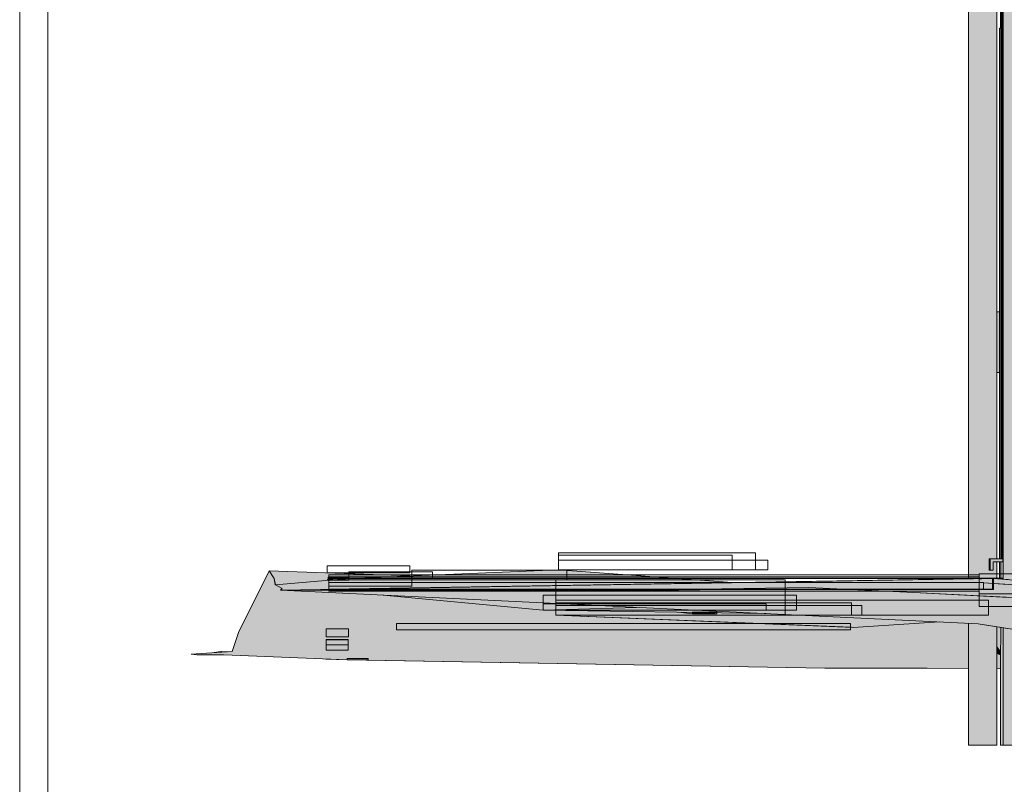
# Model space of a CAD drawing. Header units: metres. Extents: x 0 to 0.84, y 0 to 0.297.
# Tile 30 of 51: x 0.6631 to 0.67008, y 0.2381 to 0.24352. Entities that reach past the tile are written whole.
import ezdxf

# ---------------------------------------------------------------- set-up
doc = ezdxf.new("R2010")
doc.units = ezdxf.units.M
doc.layers.add('Standard', color=7, linetype='Continuous', lineweight=25)
picture_1 = doc.add_image_def('image1.jpg', size_in_pixel=(1024, 1024))

msp = doc.modelspace()

# ---------------------------------------------------------------- hatches: boundary and pattern name
at = {"layer": 'Standard', "linetype": 'Continuous', "lineweight": 13, "true_color": 0xbababa, "transparency": 33554687}
h = msp.add_hatch(color=9, dxfattribs=at)
h.paths.add_polyline_path([(0.6698356, 0.2458901), (0.6698282, 0.2458901), (0.6698282, 0.2395549), (0.6698356, 0.2395551)])
h.paths.add_polyline_path([(0.6698282, 0.238375), (0.6698356, 0.238375), (0.6698356, 0.2392375), (0.6698282, 0.2392379)])
h = msp.add_hatch(color=9, dxfattribs=at)
h.paths.add_polyline_path([(0.6698572, 0.2458901), (0.6698356, 0.2458901), (0.6698356, 0.2395551), (0.6698572, 0.2395554)])
h.paths.add_polyline_path([(0.6698356, 0.238375), (0.6698572, 0.238375), (0.6698572, 0.2392365), (0.6698356, 0.2392375)])
h = msp.add_hatch(color=9, dxfattribs=at)
h.paths.add_polyline_path([(0.6698895, 0.2458901), (0.6698572, 0.2458901), (0.6698572, 0.2395554), (0.6698895, 0.2395559)])
h.paths.add_polyline_path([(0.6698572, 0.238375), (0.6698895, 0.238375), (0.6698895, 0.2392349), (0.6698572, 0.2392365)])
h = msp.add_hatch(color=9, dxfattribs=at)
h.paths.add_polyline_path([(0.6699277, 0.2458901), (0.6698895, 0.2458901), (0.6698895, 0.2395559), (0.6699031, 0.2395562), (0.6699277, 0.2395562)])
h.paths.add_polyline_path([(0.6698895, 0.238375), (0.6699277, 0.238375), (0.6699277, 0.2392297), (0.6698958, 0.2392346), (0.6698895, 0.2392349)])
h = msp.add_hatch(color=9, dxfattribs=at)
h.paths.add_polyline_path([(0.6699661, 0.2458901), (0.6699277, 0.2458901), (0.6699277, 0.2395562), (0.6699661, 0.2395562), (0.6699661, 0.2451085), (0.6699525, 0.2451085), (0.6699525, 0.2452285), (0.6699661, 0.2452285)])
h.paths.add_polyline_path([(0.6699277, 0.238375), (0.6699661, 0.238375), (0.6699661, 0.2392238), (0.6699277, 0.2392297)])
h = msp.add_hatch(color=9, dxfattribs=at)
h.paths.add_polyline_path([(0.6699985, 0.2458901), (0.6699661, 0.2458901), (0.6699661, 0.2452285), (0.6699751, 0.2452285), (0.6699985, 0.2452285)])
h.paths.add_polyline_path([(0.6699751, 0.2451085), (0.6699661, 0.2451085), (0.6699661, 0.2395562), (0.6699972, 0.2395562), (0.6699985, 0.2395562), (0.6699985, 0.239615), (0.6699952, 0.239615), (0.6699817, 0.239615), (0.6699796, 0.239615), (0.6699788, 0.239615), (0.6699766, 0.239615), (0.6699752, 0.239615), (0.6699731, 0.239615), (0.6699731, 0.239695), (0.6699752, 0.239695), (0.6699766, 0.239695), (0.6699788, 0.239695), (0.6699796, 0.239695), (0.6699817, 0.239695), (0.6699985, 0.239695), (0.6699985, 0.2451085)])
h.paths.add_polyline_path([(0.6699661, 0.238375), (0.6699985, 0.238375), (0.6699985, 0.2392189), (0.6699661, 0.2392238)])
h = msp.add_hatch(color=9, dxfattribs=at)
h.paths.add_polyline_path([(0.6700204, 0.2458901), (0.6699985, 0.2458901), (0.6699985, 0.2452285), (0.6700204, 0.2452285)])
h.paths.add_polyline_path([(0.6699985, 0.239695), (0.6700204, 0.239695), (0.6700204, 0.2451085), (0.6699985, 0.2451085)])
h.paths.add_polyline_path([(0.6699985, 0.2395562), (0.6700045, 0.2395562), (0.6700204, 0.2395549), (0.6700204, 0.239675), (0.6700016, 0.239675), (0.6700016, 0.239615), (0.6699988, 0.239615), (0.6699985, 0.239615)])
h.paths.add_polyline_path([(0.6699985, 0.238375), (0.6700204, 0.238375), (0.6700204, 0.2392155), (0.6699985, 0.2392189)])
h = msp.add_hatch(color=9, dxfattribs=at)
h.paths.add_polyline_path([(0.6700282, 0.2458901), (0.6700204, 0.2458901), (0.6700204, 0.2452285), (0.6700282, 0.2452285)])
h.paths.add_polyline_path([(0.6700204, 0.239695), (0.6700282, 0.239695), (0.6700282, 0.2451085), (0.6700204, 0.2451085)])
h.paths.add_polyline_path([(0.6700204, 0.2395549), (0.6700282, 0.2395543), (0.6700282, 0.239675), (0.6700204, 0.239675)])
h.paths.add_polyline_path([(0.6700204, 0.238375), (0.6700282, 0.238375), (0.6700282, 0.2392144), (0.6700204, 0.2392155)])
at = {"layer": 'Standard', "linetype": 'Continuous', "lineweight": 13, "true_color": 0xd8d8d8, "transparency": 33554687}
h = msp.add_hatch(color=254, dxfattribs=at)
h.paths.add_polyline_path([(0.6700551, 0.2458749), (0.6700541, 0.2458749), (0.6700541, 0.2452485), (0.6700551, 0.2452485)])
h.paths.add_polyline_path([(0.6700541, 0.243455), (0.6700551, 0.243455), (0.6700551, 0.2451085), (0.6700541, 0.2451085)])
for points in [[(0.6700561, 0.243515), (0.6700568, 0.243515), (0.6700568, 0.239695), (0.6700601, 0.239695), (0.6700601, 0.2449451), (0.6700623, 0.2449451), (0.6700623, 0.239695), (0.670063, 0.239695), (0.670063, 0.2449451), (0.6700652, 0.2449451), (0.6700652, 0.239695), (0.6700667, 0.239695), (0.6700667, 0.2449451), (0.6700688, 0.2449451), (0.6700688, 0.239695), (0.6700695, 0.239695), (0.6700695, 0.2449451), (0.6700717, 0.2449451), (0.6700717, 0.239695), (0.6700717, 0.239675), (0.6700724, 0.239675), (0.6700724, 0.2458749), (0.6700551, 0.2458749), (0.6700551, 0.2452485), (0.6700568, 0.2452485), (0.6700568, 0.2452285), (0.6700663, 0.2452285), (0.6700663, 0.2451085), (0.6700551, 0.2451085), (0.6700551, 0.243455), (0.6700561, 0.243455)], [(0.6700601, 0.2449451), (0.6700601, 0.239695), (0.6700623, 0.239695), (0.6700623, 0.2449451)], [(0.670063, 0.2449451), (0.670063, 0.239695), (0.6700652, 0.239695), (0.6700652, 0.2449451)], [(0.6700667, 0.2449451), (0.6700667, 0.239695), (0.6700688, 0.239695), (0.6700688, 0.2449451)], [(0.6700695, 0.2449451), (0.6700695, 0.239695), (0.6700717, 0.239695), (0.6700717, 0.2449451)], [(0.6700561, 0.243515), (0.6700561, 0.243455), (0.6700568, 0.243455), (0.6700568, 0.243515)]]:
    msp.add_hatch(color=254, dxfattribs=at).paths.add_polyline_path(points)
at = {"layer": 'Standard', "linetype": 'Continuous', "lineweight": 13, "true_color": 0xf3f3f3, "transparency": 33554687}
msp.add_hatch(color=7, dxfattribs=at).paths.add_polyline_path([(0.684108, 0.239675), (0.684108, 0.2458749), (0.6700724, 0.2458749), (0.6700724, 0.239675)])
at = {"layer": 'Standard', "linetype": 'Continuous', "lineweight": 13, "true_color": 0xd8d8d8, "transparency": 33554687}
h = msp.add_hatch(color=254, dxfattribs=at)
h.paths.add_polyline_path([(0.6700468, 0.243455), (0.6700461, 0.243455), (0.6700461, 0.241445), (0.6700468, 0.241445), (0.6700468, 0.241015), (0.6700461, 0.241015), (0.6700461, 0.239695), (0.6700468, 0.239695)])
h.paths.add_polyline_path([(0.6700461, 0.2395529), (0.6700468, 0.2395528), (0.6700468, 0.239675), (0.6700461, 0.239675)])
h = msp.add_hatch(color=254, dxfattribs=at)
h.paths.add_polyline_path([(0.6700468, 0.243455), (0.6700468, 0.239695), (0.6700568, 0.239695), (0.6700568, 0.243455)])
h.paths.add_polyline_path([(0.6700468, 0.2395528), (0.6700568, 0.239552), (0.6700568, 0.239675), (0.6700468, 0.239675)])
at = {"layer": 'Standard', "linetype": 'Continuous', "lineweight": 13, "true_color": 0xbababa, "transparency": 33554687}
for points in [[(0.6700468, 0.241015), (0.6700468, 0.241445), (0.6700282, 0.241445), (0.6700282, 0.241015)], [(0.666921, 0.2396172), (0.6658812, 0.2395476), (0.6663911, 0.2394976), (0.6672791, 0.2395124)], [(0.6700045, 0.2395562), (0.669933, 0.2395256), (0.6701089, 0.2395145), (0.6722178, 0.2393807)]]:
    msp.add_hatch(color=9, dxfattribs=at).paths.add_polyline_path(points)
at = {"layer": 'Standard', "linetype": 'Continuous', "lineweight": 13, "true_color": 0x1b5277, "transparency": 33554687}
for points in [[(0.6699752, 0.239615), (0.6699752, 0.239695), (0.6699731, 0.239695), (0.6699731, 0.239615)], [(0.6699752, 0.239695), (0.6699752, 0.239615), (0.6699766, 0.239615), (0.6699766, 0.239695)], [(0.6699788, 0.239615), (0.6699788, 0.239695), (0.6699766, 0.239695), (0.6699766, 0.239615)], [(0.6699788, 0.239695), (0.6699788, 0.239615), (0.6699796, 0.239615), (0.6699796, 0.239695)], [(0.6699817, 0.239615), (0.6699817, 0.239695), (0.6699796, 0.239695), (0.6699796, 0.239615)], [(0.6699817, 0.239695), (0.6699817, 0.239615), (0.6700016, 0.239615), (0.6700016, 0.239675), (0.6700717, 0.239675), (0.6700717, 0.239695)], [(0.6700541, 0.238375), (0.6700551, 0.238375), (0.6700551, 0.2390734), (0.6700547, 0.2390421), (0.6700543, 0.2390115), (0.6700543, 0.2389986), (0.6700541, 0.238998)]]:
    msp.add_hatch(color=146, dxfattribs=at).paths.add_polyline_path(points)
h = msp.add_hatch(color=146, dxfattribs=at)
h.paths.add_polyline_path([(0.6700724, 0.239675), (0.6700717, 0.239675), (0.6700688, 0.239675), (0.6700652, 0.239675), (0.6700623, 0.239675), (0.6700568, 0.239675), (0.6700568, 0.239552), (0.6700724, 0.2395508)])
h.paths.add_polyline_path([(0.6700551, 0.238375), (0.6700724, 0.238375), (0.6700724, 0.2392075), (0.6700574, 0.2392098), (0.6700555, 0.239097), (0.6700551, 0.2390734)])
at = {"layer": 'Standard', "linetype": 'Continuous', "lineweight": 13, "true_color": 0x1e5d86, "transparency": 33554687}
h = msp.add_hatch(color=146, dxfattribs=at)
h.paths.add_polyline_path([(0.684108, 0.239675), (0.6700724, 0.239675), (0.6700724, 0.2395508), (0.6701082, 0.239548), (0.670548, 0.2395131), (0.6708885, 0.2394884), (0.6730468, 0.23934), (0.675111, 0.2392263), (0.6798358, 0.2391537), (0.6813002, 0.2390219), (0.6836288, 0.2388476), (0.684108, 0.2387986)])
h.paths.add_polyline_path([(0.6700724, 0.238375), (0.684108, 0.238375), (0.684108, 0.2385459), (0.6839267, 0.238548), (0.6829188, 0.2385598), (0.6804888, 0.238661), (0.6793904, 0.2387098), (0.677144, 0.2389141), (0.6736323, 0.2391188), (0.6701683, 0.2391929), (0.670103, 0.2392028), (0.6700724, 0.2392075)])
at = {"layer": 'Standard', "linetype": 'Continuous', "lineweight": 13, "transparency": 33554687}
h = msp.add_hatch(color=7, dxfattribs=at)
h.paths.add_polyline_path([(0.684108, 0.239675), (0.6770237, 0.239675), (0.6765505, 0.2392042), (0.6798358, 0.2391537), (0.6813002, 0.2390219), (0.6836288, 0.2388476), (0.684108, 0.2387986)])
h.paths.add_polyline_path([(0.6700724, 0.238375), (0.684108, 0.238375), (0.684108, 0.2385459), (0.6839267, 0.238548), (0.6829188, 0.2385598), (0.6804888, 0.238661), (0.6793904, 0.2387098), (0.677144, 0.2389141), (0.6736323, 0.2391188), (0.6701683, 0.2391929), (0.670103, 0.2392028), (0.6700724, 0.2392075)])
at = {"layer": 'Standard', "linetype": 'Continuous', "lineweight": 13, "true_color": 0xaaaaaa, "transparency": 33554687}
for points in [[(0.6669022, 0.2392964), (0.6664567, 0.2393654), (0.6656783, 0.2394384), (0.6652933, 0.2394571), (0.6649513, 0.2394736), (0.6649626, 0.2394858), (0.6649158, 0.2395101), (0.6649124, 0.2395104), (0.6649064, 0.2395562), (0.6648705, 0.2396108), (0.6646536, 0.2391732)], [(0.6648705, 0.2396108), (0.6649064, 0.2395562), (0.665321, 0.2395459), (0.6654362, 0.239556), (0.665868, 0.2395738)], [(0.666921, 0.2396172), (0.6672791, 0.2395124), (0.6681517, 0.239527)], [(0.6649124, 0.2395104), (0.6649152, 0.2395104), (0.6649064, 0.2395562)], [(0.6649064, 0.2395562), (0.6651333, 0.2395295), (0.6652885, 0.239543), (0.6653029, 0.2395443)], [(0.6649064, 0.2395562), (0.6653029, 0.2395443), (0.665321, 0.2395459)], [(0.6699023, 0.2395545), (0.6699094, 0.2395547), (0.6699089, 0.2395547), (0.6699023, 0.2395547)], [(0.6699094, 0.2395547), (0.6699221, 0.2395549), (0.6699207, 0.2395549), (0.6699089, 0.2395547)], [(0.6699221, 0.2395549), (0.6699234, 0.2395549), (0.669922, 0.2395549), (0.6699207, 0.2395549)], [(0.6699972, 0.2395562), (0.669922, 0.2395549), (0.6699234, 0.2395549), (0.6699985, 0.2395561)], [(0.6700045, 0.2395562), (0.6699972, 0.2395562), (0.6699985, 0.2395561)], [(0.6649513, 0.2394736), (0.6699027, 0.2393572), (0.6698384, 0.2394361), (0.6694396, 0.2394557), (0.6692393, 0.2394655), (0.6652935, 0.239473)], [(0.6699027, 0.2393572), (0.6649513, 0.2394736), (0.6698958, 0.2392346)], [(0.677144, 0.2389141), (0.674172, 0.2391603), (0.6720906, 0.2392727), (0.6706716, 0.239395), (0.6701129, 0.2394225), (0.6698384, 0.2394361), (0.6699027, 0.2393572)], [(0.6669022, 0.2392964), (0.668626, 0.239296), (0.6683927, 0.2393073), (0.6680266, 0.239313), (0.6678708, 0.2393068), (0.6677702, 0.239317), (0.6668116, 0.239332), (0.6664567, 0.2393654)], [(0.6668116, 0.239332), (0.6683927, 0.2393073), (0.6674744, 0.2393516)], [(0.6678708, 0.2393068), (0.6679426, 0.2393143), (0.6677702, 0.239317)], [(0.6678708, 0.2393068), (0.6679892, 0.2393135), (0.6679426, 0.2393143)], [(0.6678708, 0.2393068), (0.6680266, 0.239313), (0.6679892, 0.2393135)], [(0.6702164, 0.239318), (0.6699027, 0.2393572), (0.6698958, 0.2392346)], [(0.6701683, 0.2391929), (0.6702164, 0.239318), (0.6698958, 0.2392346)], [(0.677144, 0.2389141), (0.6699027, 0.2393572), (0.6702164, 0.239318)], [(0.6669022, 0.2392964), (0.6646536, 0.2391732), (0.6683435, 0.239237)], [(0.6646536, 0.2391732), (0.6698282, 0.239192), (0.6698282, 0.2392048), (0.6693732, 0.2392323), (0.6690094, 0.2392097), (0.6689979, 0.2392101), (0.6683435, 0.239237)], [(0.6669022, 0.2392964), (0.6690094, 0.2392097), (0.6692387, 0.2392664), (0.668626, 0.239296)], [(0.6690094, 0.2392097), (0.6696229, 0.2392478), (0.6692387, 0.2392664)], [(0.6651287, 0.239086), (0.6646536, 0.2391732), (0.6646073, 0.2390382)], [(0.6646536, 0.2391732), (0.6694037, 0.239158), (0.6698282, 0.2391816), (0.6698282, 0.239192)], [(0.6694037, 0.239158), (0.6646536, 0.2391732), (0.6674716, 0.239086)], [(0.6646536, 0.2391732), (0.6651287, 0.239086), (0.6674716, 0.239086)], [(0.6694037, 0.239158), (0.6698282, 0.2391243), (0.6698282, 0.2391816)], [(0.6700404, 0.2392124), (0.6700282, 0.2391939), (0.6700282, 0.2391904), (0.6700555, 0.239097), (0.6700574, 0.2392098)], [(0.6700282, 0.2391904), (0.6700282, 0.2390806), (0.6700547, 0.2390421), (0.6700551, 0.2390734), (0.6700555, 0.239097)], [(0.6694037, 0.239158), (0.6674716, 0.239086), (0.6698282, 0.2391083), (0.6698282, 0.2391243)], [(0.6674716, 0.239086), (0.6698282, 0.2390681), (0.6698282, 0.2391083)], [(0.6645496, 0.2390144), (0.6646073, 0.2390382), (0.6643181, 0.2390197), (0.6643589, 0.2390144)], [(0.6645279, 0.2390378), (0.6644654, 0.2390292), (0.6645359, 0.2390337), (0.6645326, 0.2390382)], [(0.6645326, 0.2390382), (0.6645359, 0.2390337), (0.6645854, 0.2390368)], [(0.6654227, 0.2389788), (0.6646073, 0.2390382), (0.6645496, 0.2390144)], [(0.6674716, 0.239086), (0.6651287, 0.239086), (0.6646073, 0.2390382)], [(0.6674716, 0.239086), (0.6646073, 0.2390382), (0.6654227, 0.2389788)], [(0.6674716, 0.239086), (0.6654227, 0.2389788), (0.6693285, 0.2389894)], [(0.6674716, 0.239086), (0.6693285, 0.2389894), (0.6698282, 0.2390551), (0.6698282, 0.2390681)], [(0.6700282, 0.2390806), (0.6700282, 0.2390226), (0.6700543, 0.2390115), (0.6700547, 0.2390421)]]:
    msp.add_hatch(color=253, dxfattribs=at).paths.add_polyline_path(points)
at = {"layer": 'Standard', "linetype": 'Continuous', "lineweight": 13, "transparency": 33554687}
for points in [[(0.665282, 0.2395955), (0.6652853, 0.2395468), (0.665321, 0.2395459), (0.6654362, 0.239556), (0.665868, 0.2395738)], [(0.666921, 0.2396172), (0.6654362, 0.239556), (0.6654702, 0.2395554), (0.6665946, 0.2395953)], [(0.666921, 0.2396172), (0.6654362, 0.239556), (0.6658812, 0.2395476)], [(0.666921, 0.2396172), (0.6654362, 0.239556), (0.6654702, 0.2395554), (0.6665946, 0.2395953)], [(0.666921, 0.2396172), (0.6658812, 0.2395476), (0.6663911, 0.2394976), (0.6672791, 0.2395124)], [(0.666921, 0.2396172), (0.6665946, 0.2395953), (0.6672225, 0.2395115), (0.6672791, 0.2395124)], [(0.666921, 0.2396172), (0.6665946, 0.2395953), (0.6672225, 0.2395115), (0.6672791, 0.2395124)], [(0.666921, 0.2396172), (0.6672791, 0.2395124), (0.6681517, 0.239527)], [(0.6649152, 0.2395104), (0.664934, 0.2395007), (0.6654067, 0.2395516), (0.6654362, 0.239556)], [(0.6652853, 0.2395468), (0.6652853, 0.2395448), (0.6653029, 0.2395443), (0.665321, 0.2395459)], [(0.6652853, 0.2395448), (0.6652853, 0.2395428), (0.6652885, 0.239543), (0.6653029, 0.2395443)], [(0.6652885, 0.239543), (0.6652899, 0.2395344), (0.6654362, 0.239556)], [(0.6652885, 0.239543), (0.6652892, 0.2395389), (0.6654067, 0.2395516), (0.6654362, 0.239556)], [(0.6654362, 0.239556), (0.6652899, 0.2395344), (0.6652916, 0.239508), (0.6658812, 0.2395476)], [(0.6652928, 0.2395008), (0.6658812, 0.2395476), (0.6652916, 0.239508)], [(0.6658812, 0.2395476), (0.6652928, 0.2395008), (0.665293, 0.2394793), (0.6652936, 0.2394793), (0.6663911, 0.2394976)], [(0.6652936, 0.2394793), (0.6652937, 0.2394792), (0.6699972, 0.2395562), (0.6699031, 0.2395562)], [(0.6652937, 0.2394792), (0.6652938, 0.2394772), (0.6652991, 0.2394772), (0.6653021, 0.2394791), (0.6654758, 0.2394791), (0.669933, 0.2395256), (0.6700045, 0.2395562)], [(0.6654362, 0.239556), (0.6654067, 0.2395516), (0.6654702, 0.2395554)], [(0.6654362, 0.239556), (0.6654067, 0.2395516), (0.6654702, 0.2395554)], [(0.6701093, 0.2395069), (0.669933, 0.2395256), (0.6686959, 0.2394921), (0.6694396, 0.2394557), (0.6701121, 0.2394421)], [(0.6699023, 0.2395545), (0.6699094, 0.2395547), (0.6699089, 0.2395547), (0.6699023, 0.2395547)], [(0.6699094, 0.2395547), (0.6699221, 0.2395549), (0.6699207, 0.2395549), (0.6699089, 0.2395547)], [(0.6699221, 0.2395549), (0.6699234, 0.2395549), (0.669922, 0.2395549), (0.6699207, 0.2395549)], [(0.6699221, 0.2395549), (0.6699226, 0.2395549), (0.6699213, 0.2395549), (0.6699207, 0.2395549)], [(0.6699972, 0.2395562), (0.669922, 0.2395549), (0.6699234, 0.2395549), (0.6699985, 0.2395561)], [(0.6701082, 0.239548), (0.6700045, 0.2395562), (0.669933, 0.2395256), (0.6701088, 0.2395145)], [(0.6701089, 0.2395145), (0.669933, 0.2395256), (0.6701093, 0.2395069)], [(0.6700045, 0.2395562), (0.6699972, 0.2395562), (0.6699985, 0.2395561)], [(0.6669022, 0.2392964), (0.6664567, 0.2393654), (0.6656783, 0.2394384), (0.6652933, 0.2394571), (0.6652799, 0.2394577), (0.6652764, 0.2392073)], [(0.6699027, 0.2393572), (0.6652934, 0.2394656), (0.6652933, 0.2394571), (0.6698958, 0.2392346)], [(0.6652934, 0.2394656), (0.6699027, 0.2393572), (0.6698384, 0.2394361), (0.6694396, 0.2394557), (0.6692393, 0.2394655), (0.6652935, 0.239473), (0.6652934, 0.239473)], [(0.6652945, 0.2394743), (0.6677722, 0.2394791), (0.6653021, 0.2394791)], [(0.6701129, 0.2394225), (0.6701121, 0.2394421), (0.6694396, 0.2394557)], [(0.6668116, 0.239332), (0.6674744, 0.2393516), (0.6656783, 0.2394384)], [(0.6699027, 0.2393572), (0.6701038, 0.2393449), (0.6701041, 0.239423), (0.6698384, 0.2394361)], [(0.6669022, 0.2392964), (0.668626, 0.239296), (0.6683927, 0.2393073), (0.6680266, 0.239313), (0.6678708, 0.2393068), (0.6677702, 0.239317), (0.6668116, 0.239332), (0.6664567, 0.2393654)], [(0.6668116, 0.239332), (0.6683927, 0.2393073), (0.6674744, 0.2393516)], [(0.6678708, 0.2393068), (0.6679426, 0.2393143), (0.6677702, 0.239317)], [(0.6678708, 0.2393068), (0.6679892, 0.2393135), (0.6679426, 0.2393143)], [(0.6678708, 0.2393068), (0.6680266, 0.239313), (0.6679892, 0.2393135)], [(0.6701037, 0.2393321), (0.6699027, 0.2393572), (0.6698958, 0.2392346), (0.6701035, 0.2392886)], [(0.6701038, 0.2393449), (0.6699027, 0.2393572), (0.6701037, 0.2393321)], [(0.6669022, 0.2392964), (0.6652764, 0.2392073), (0.665276, 0.2391906), (0.6657742, 0.2391926), (0.6683435, 0.239237)], [(0.6657742, 0.2391926), (0.6689899, 0.2391951), (0.6689909, 0.2392103), (0.6683435, 0.239237)], [(0.6669022, 0.2392964), (0.6689979, 0.2392101), (0.6689993, 0.239278), (0.668626, 0.239296)], [(0.6701035, 0.2392886), (0.6698958, 0.2392346), (0.670103, 0.2392028)], [(0.6652753, 0.2391426), (0.6652747, 0.239086), (0.665431, 0.239086), (0.6654316, 0.2391434)], [(0.6652742, 0.2390493), (0.6652734, 0.2389897), (0.6654227, 0.2389788), (0.6654295, 0.2389791), (0.6654305, 0.239052)], [(0.6652747, 0.239086), (0.6652742, 0.2390493), (0.6654305, 0.239052), (0.665431, 0.239086)], [(0.6654227, 0.2389788), (0.6652734, 0.2389897), (0.6652731, 0.2389849)], [(0.6654227, 0.2389788), (0.6654295, 0.2389788), (0.6654295, 0.2389791)], [(0.6654295, 0.2389787), (0.6654295, 0.2389788), (0.6654227, 0.2389788)], [(0.6654227, 0.2389788), (0.6654295, 0.2389787), (0.6654295, 0.2389788)]]:
    msp.add_hatch(color=7, dxfattribs=at).paths.add_polyline_path(points)
at = {"layer": 'Standard', "linetype": 'Continuous', "lineweight": 13, "true_color": 0xb8b8b8, "transparency": 33554687}
for points in [[(0.666921, 0.2396172), (0.6654362, 0.239556), (0.6658812, 0.2395476)], [(0.6649513, 0.2394736), (0.6652991, 0.2394772), (0.6653021, 0.2394791), (0.6654758, 0.2394791), (0.669933, 0.2395256), (0.6700045, 0.2395562)], [(0.6649513, 0.2394736), (0.6699972, 0.2395562), (0.6699031, 0.2395562)]]:
    msp.add_hatch(color=9, dxfattribs=at).paths.add_polyline_path(points)
at = {"layer": 'Standard', "linetype": 'Continuous', "lineweight": 13, "true_color": 0xaaaaaa, "transparency": 33554687}
h = msp.add_hatch(color=253, dxfattribs=at)
h.paths.add_polyline_path([(0.6649064, 0.2395562), (0.6649152, 0.2395104), (0.6651333, 0.2395295)])
h.paths.add_polyline_path([(0.6649152, 0.2395104), (0.6649124, 0.2395104), (0.6649153, 0.2395104)], flags=16)
at = {"layer": 'Standard', "linetype": 'Continuous', "lineweight": 13, "true_color": 0xb7b7b7, "transparency": 33554687}
for points in [[(0.6649152, 0.2395104), (0.6649626, 0.2394858), (0.6654362, 0.239556)], [(0.6658812, 0.2395476), (0.6649626, 0.2394858), (0.6649513, 0.2394736)], [(0.6654362, 0.239556), (0.6649626, 0.2394858), (0.6658812, 0.2395476)]]:
    msp.add_hatch(color=9, dxfattribs=at).paths.add_polyline_path(points)
at = {"layer": 'Standard', "linetype": 'Continuous', "lineweight": 13, "true_color": 0xaaaaaa, "transparency": 33554687}
h = msp.add_hatch(color=253, dxfattribs=at)
h.paths.add_polyline_path([(0.6652937, 0.2394792), (0.6699023, 0.2395545), (0.6699023, 0.2395547)])
h.paths.add_polyline_path([(0.6649513, 0.2394736), (0.6692393, 0.2394655), (0.6686959, 0.2394921), (0.6677722, 0.2394791), (0.6652945, 0.2394743)])
at = {"layer": 'Standard', "linetype": 'Continuous', "lineweight": 13, "true_color": 0xbbbbbb, "transparency": 33554687}
msp.add_hatch(color=9, dxfattribs=at).paths.add_polyline_path([(0.6649513, 0.2394736), (0.6652936, 0.2394793), (0.6663911, 0.2394976), (0.6658812, 0.2395476)])
at = {"layer": 'Standard', "linetype": 'Continuous', "lineweight": 13, "true_color": 0xb8b8b8, "transparency": 33554687}
h = msp.add_hatch(color=9, dxfattribs=at)
h.paths.add_polyline_path([(0.6649513, 0.2394736), (0.6652945, 0.2394743), (0.6652991, 0.2394772)])
h.paths.add_polyline_path([(0.6677722, 0.2394791), (0.6686959, 0.2394921), (0.669933, 0.2395256), (0.6654758, 0.2394791)])
at = {"layer": 'Standard', "linetype": 'Continuous', "lineweight": 13, "transparency": 33554687}
h = msp.add_hatch(color=7, dxfattribs=at)
h.paths.add_polyline_path([(0.6652937, 0.2394792), (0.6699023, 0.2395545), (0.6699023, 0.2395547)])
h.paths.add_polyline_path([(0.6652935, 0.239473), (0.6692393, 0.2394655), (0.6686959, 0.2394921), (0.6677722, 0.2394791), (0.6652945, 0.2394743), (0.6652935, 0.2394743)])
h = msp.add_hatch(color=7, dxfattribs=at)
h.paths.add_polyline_path([(0.6652938, 0.2394772), (0.6652945, 0.2394743), (0.6652991, 0.2394772)])
h.paths.add_polyline_path([(0.6677722, 0.2394791), (0.6686959, 0.2394921), (0.669933, 0.2395256), (0.6654758, 0.2394791)])
at = {"layer": 'Standard', "linetype": 'Continuous', "lineweight": 13, "true_color": 0xb9b9b9, "transparency": 33554687}
for points in [[(0.669933, 0.2395256), (0.6686959, 0.2394921), (0.6694396, 0.2394557), (0.6708633, 0.2394268)], [(0.669933, 0.2395256), (0.6708633, 0.2394268), (0.6736331, 0.239291)], [(0.6706716, 0.239395), (0.6736331, 0.239291), (0.6708633, 0.2394268), (0.6694396, 0.2394557)]]:
    msp.add_hatch(color=9, dxfattribs=at).paths.add_polyline_path(points)
at = {"layer": 'Standard', "linetype": 'Continuous', "lineweight": 13, "true_color": 0xaaaaaa, "transparency": 33554687}
h = msp.add_hatch(color=253, dxfattribs=at)
h.paths.add_polyline_path([(0.6668116, 0.239332), (0.6674744, 0.2393516), (0.6656783, 0.2394384)])
h.paths.add_polyline_path([(0.6649124, 0.2395104), (0.6649158, 0.2395101), (0.6649153, 0.2395104)])
at = {"layer": 'Standard', "linetype": 'Continuous', "lineweight": 13, "true_color": 0x474747, "transparency": 33554687}
for points in [[(0.6693732, 0.2392323), (0.6690094, 0.2392097), (0.6689979, 0.2392101), (0.6689909, 0.2392103), (0.6689895, 0.239189), (0.6698282, 0.239192), (0.6698282, 0.2392048)], [(0.6690094, 0.2392097), (0.6692387, 0.2392664), (0.6689993, 0.239278), (0.6689979, 0.2392101)], [(0.6690094, 0.2392097), (0.6696229, 0.2392478), (0.6692387, 0.2392664)], [(0.6687476, 0.2391601), (0.6652756, 0.2391711), (0.6652755, 0.2391539), (0.66559, 0.2391443)], [(0.6689895, 0.239189), (0.6652758, 0.2391754), (0.6652756, 0.2391711), (0.6687476, 0.2391601), (0.6689872, 0.2391604)], [(0.6657742, 0.2391926), (0.6652759, 0.239184), (0.6652758, 0.2391754), (0.6689895, 0.239189), (0.6689899, 0.2391951)], [(0.665276, 0.2391906), (0.6652759, 0.239184), (0.6657742, 0.2391926)], [(0.6694037, 0.239158), (0.6698282, 0.2391816), (0.6698282, 0.239192), (0.6689895, 0.239189), (0.6689871, 0.2391594)], [(0.6694037, 0.239158), (0.6698282, 0.2391243), (0.6698282, 0.2391816)], [(0.6700404, 0.2392124), (0.6700282, 0.2391939), (0.6700282, 0.2391904), (0.6700555, 0.239097), (0.6700574, 0.2392098)], [(0.6700282, 0.2391904), (0.6700282, 0.2390806), (0.6700547, 0.2390421), (0.6700551, 0.2390734), (0.6700555, 0.239097)], [(0.66559, 0.2391443), (0.6652755, 0.2391539), (0.6652753, 0.2391426)], [(0.665431, 0.239086), (0.6674716, 0.239086), (0.66559, 0.2391443), (0.6654316, 0.2391434)], [(0.6689871, 0.2391594), (0.6687476, 0.2391601), (0.66559, 0.2391443), (0.6674716, 0.239086), (0.6689864, 0.2391425)], [(0.6689864, 0.2391425), (0.6674716, 0.239086), (0.6689843, 0.2391003)], [(0.6689843, 0.2391003), (0.6674716, 0.239086), (0.6689833, 0.2390745)], [(0.6687476, 0.2391601), (0.6689871, 0.2391594), (0.6689872, 0.2391604)], [(0.6689843, 0.2391003), (0.6689833, 0.2390745), (0.6698282, 0.2390681), (0.6698282, 0.2391083)], [(0.6694037, 0.239158), (0.6689864, 0.2391425), (0.6689843, 0.2391003), (0.6698282, 0.2391083), (0.6698282, 0.2391243)], [(0.6694037, 0.239158), (0.6689871, 0.2391594), (0.6689864, 0.2391425)], [(0.6654295, 0.2389791), (0.6674716, 0.239086), (0.6654305, 0.239052)], [(0.6654295, 0.2389788), (0.6693285, 0.2389894), (0.6693115, 0.2389902), (0.6689798, 0.2389907), (0.6689806, 0.2390075), (0.6674716, 0.239086), (0.6654295, 0.2389791)], [(0.6654305, 0.239052), (0.6674716, 0.239086), (0.665431, 0.239086)], [(0.6689833, 0.2390745), (0.6674716, 0.239086), (0.6689806, 0.2390075)], [(0.6689833, 0.2390745), (0.6689806, 0.2390075), (0.6693115, 0.2389902), (0.6693368, 0.2389905), (0.6698282, 0.2390551), (0.6698282, 0.2390681)], [(0.6700282, 0.2390806), (0.6700282, 0.2390226), (0.6700543, 0.2390115), (0.6700547, 0.2390421)], [(0.6689806, 0.2390075), (0.6689798, 0.2389907), (0.6693115, 0.2389902)], [(0.6693115, 0.2389902), (0.6693285, 0.2389894), (0.6693368, 0.2389905)], [(0.6693368, 0.2389905), (0.6693285, 0.2389894), (0.6698282, 0.2389957), (0.6698282, 0.2389961)]]:
    msp.add_hatch(color=49, dxfattribs=at).paths.add_polyline_path(points)
at = {"layer": 'Standard', "linetype": 'Continuous', "lineweight": 13, "true_color": 0xaaaaaa, "transparency": 33554687}
h = msp.add_hatch(color=253, dxfattribs=at)
h.paths.add_polyline_path([(0.6700404, 0.2392124), (0.6700282, 0.2392144), (0.6700282, 0.2391939)])
h.paths.add_polyline_path([(0.6696229, 0.2392478), (0.6693732, 0.2392323), (0.6698282, 0.2392048), (0.6698282, 0.2392379)])
at = {"layer": 'Standard', "linetype": 'Continuous', "lineweight": 13, "true_color": 0x474747, "transparency": 33554687}
h = msp.add_hatch(color=49, dxfattribs=at)
h.paths.add_polyline_path([(0.6700404, 0.2392124), (0.6700282, 0.2392144), (0.6700282, 0.2391939)])
h.paths.add_polyline_path([(0.6696229, 0.2392478), (0.6693732, 0.2392323), (0.6698282, 0.2392048), (0.6698282, 0.2392379)])
at = {"layer": 'Standard', "linetype": 'Continuous', "lineweight": 13, "true_color": 0xaaaaaa, "transparency": 33554687}
h = msp.add_hatch(color=253, dxfattribs=at)
h.paths.add_polyline_path([(0.6700282, 0.2390226), (0.6700282, 0.2389984), (0.6700543, 0.2389986), (0.6700543, 0.2390115)])
h.paths.add_polyline_path([(0.6693285, 0.2389894), (0.6698282, 0.2389957), (0.6698282, 0.2390551)])
at = {"layer": 'Standard', "linetype": 'Continuous', "lineweight": 13, "true_color": 0x474747, "transparency": 33554687}
h = msp.add_hatch(color=49, dxfattribs=at)
h.paths.add_polyline_path([(0.6700282, 0.2390226), (0.6700282, 0.2389984), (0.6700543, 0.2389987), (0.6700543, 0.2390115)])
h.paths.add_polyline_path([(0.6693368, 0.2389905), (0.6698282, 0.2389961), (0.6698282, 0.2390551)])
at = {"layer": 'Standard', "linetype": 'Continuous', "lineweight": 13, "true_color": 0xaaaaaa, "transparency": 33554687}
h = msp.add_hatch(color=253, dxfattribs=at)
h.paths.add_polyline_path([(0.6693285, 0.2389894), (0.6654227, 0.2389788), (0.6698282, 0.2389448), (0.6698282, 0.2389609)])
h.paths.add_polyline_path([(0.6700282, 0.2389496), (0.6700282, 0.2389432), (0.6700541, 0.238943), (0.6700541, 0.2389481)])
h = msp.add_hatch(color=253, dxfattribs=at)
h.paths.add_polyline_path([(0.6654227, 0.2389788), (0.6688081, 0.2389213), (0.6695356, 0.2389207), (0.6698282, 0.2389308), (0.6698282, 0.2389448)])
h.paths.add_polyline_path([(0.6700282, 0.2389432), (0.6700282, 0.2389377), (0.6700541, 0.2389387), (0.6700541, 0.238943)])
at = {"layer": 'Standard', "linetype": 'Continuous', "lineweight": 13, "true_color": 0x474747, "transparency": 33554687}
h = msp.add_hatch(color=49, dxfattribs=at)
h.paths.add_polyline_path([(0.6654295, 0.2389788), (0.6698282, 0.2389448), (0.6698282, 0.2389609), (0.6693285, 0.2389894)])
h.paths.add_polyline_path([(0.6700282, 0.2389496), (0.6700282, 0.2389432), (0.6700541, 0.238943), (0.6700541, 0.2389481)])
h = msp.add_hatch(color=49, dxfattribs=at)
h.paths.add_polyline_path([(0.6654295, 0.2389787), (0.6688081, 0.2389213), (0.6695356, 0.2389207), (0.6698282, 0.2389308), (0.6698282, 0.2389448), (0.6654295, 0.2389788)])
h.paths.add_polyline_path([(0.6700282, 0.2389432), (0.6700282, 0.2389377), (0.6700541, 0.2389387), (0.6700541, 0.238943)])
at = {"layer": 'Standard', "linetype": 'Continuous', "lineweight": 13, "true_color": 0xaaaaaa, "transparency": 33554687}
h = msp.add_hatch(color=253, dxfattribs=at)
h.paths.add_polyline_path([(0.6700282, 0.2389984), (0.6700282, 0.2389496), (0.6700541, 0.2389481), (0.6700541, 0.238998), (0.6700543, 0.2389986)])
h.paths.add_polyline_path([(0.6693285, 0.2389894), (0.6698282, 0.2389609), (0.6698282, 0.2389957)])
at = {"layer": 'Standard', "linetype": 'Continuous', "lineweight": 13, "true_color": 0x474747, "transparency": 33554687}
h = msp.add_hatch(color=49, dxfattribs=at)
h.paths.add_polyline_path([(0.6700282, 0.2389984), (0.6700282, 0.2389496), (0.6700541, 0.2389481), (0.6700541, 0.238998), (0.6700543, 0.2389986)])
h.paths.add_polyline_path([(0.6693285, 0.2389894), (0.6698282, 0.2389609), (0.6698282, 0.2389957)])
at = {"layer": 'Standard', "linetype": 'Continuous', "lineweight": 13, "true_color": 0xaaaaaa, "transparency": 33554687}
h = msp.add_hatch(color=253, dxfattribs=at)
h.paths.add_polyline_path([(0.6695356, 0.2389207), (0.6698282, 0.2389186), (0.6698282, 0.2389308)])
h.paths.add_polyline_path([(0.6700282, 0.2389377), (0.6700282, 0.2389172), (0.6700541, 0.238917), (0.6700541, 0.2389387)])
at = {"layer": 'Standard', "linetype": 'Continuous', "lineweight": 13, "true_color": 0x474747, "transparency": 33554687}
h = msp.add_hatch(color=49, dxfattribs=at)
h.paths.add_polyline_path([(0.6700282, 0.2389377), (0.6700282, 0.2389172), (0.6700541, 0.238917), (0.6700541, 0.2389387)])
h.paths.add_polyline_path([(0.6695356, 0.2389207), (0.6698282, 0.2389186), (0.6698282, 0.2389308)])

# ---------------------------------------------------------------- linework, layer by layer
at = {"layer": 'Standard', "color": 7, "linetype": 'Continuous', "lineweight": 13, "transparency": 33554687}
for p, q in [((0.6698282, 0.2458901), (0.6698282, 0.2395549)), ((0.6700724, 0.2458749), (0.6700724, 0.239675)), ((0.6700724, 0.2458749), (0.6700724, 0.239675)), ((0.6700282, 0.2451085), (0.6700282, 0.239695)), ((0.6700541, 0.2451085), (0.6700541, 0.243455)), ((0.6700601, 0.2449451), (0.6700601, 0.239695)), ((0.6700601, 0.2449451), (0.6700601, 0.239695)), ((0.6700623, 0.239695), (0.6700623, 0.2449451)), ((0.670063, 0.2449451), (0.670063, 0.239695)), ((0.670063, 0.2449451), (0.670063, 0.239695)), ((0.6700652, 0.239695), (0.6700652, 0.2449451)), ((0.6700667, 0.2449451), (0.6700667, 0.239695)), ((0.6700667, 0.2449451), (0.6700667, 0.239695)), ((0.6700688, 0.239695), (0.6700688, 0.2449451)), ((0.6700695, 0.2449451), (0.6700695, 0.239695)), ((0.6700695, 0.2449451), (0.6700695, 0.239695)), ((0.6700717, 0.239695), (0.6700717, 0.2449451)), ((0.6700561, 0.243515), (0.6700561, 0.243455)), ((0.6700568, 0.243515), (0.6700561, 0.243515)), ((0.6700568, 0.239695), (0.6700568, 0.243515)), ((0.6700461, 0.241445), (0.6700461, 0.243455)), ((0.6700461, 0.243455), (0.6700468, 0.243455)), ((0.6700468, 0.243455), (0.6700468, 0.239695)), ((0.6700568, 0.243455), (0.6700468, 0.243455)), ((0.6700468, 0.241445), (0.6700282, 0.241445)), ((0.6700468, 0.241015), (0.6700468, 0.241445)), ((0.6700468, 0.241015), (0.6700282, 0.241015)), ((0.6700461, 0.239695), (0.6700461, 0.241015)), ((0.6699731, 0.239695), (0.6699731, 0.239615)), ((0.6699752, 0.239695), (0.6699731, 0.239695)), ((0.6699752, 0.239615), (0.6699752, 0.239695)), ((0.6699752, 0.239695), (0.6699766, 0.239695)), ((0.6699766, 0.239695), (0.6699766, 0.239615)), ((0.6699788, 0.239695), (0.6699766, 0.239695)), ((0.6699788, 0.239615), (0.6699788, 0.239695)), ((0.6699788, 0.239695), (0.6699796, 0.239695)), ((0.6699796, 0.239695), (0.6699796, 0.239615)), ((0.6699817, 0.239695), (0.6699796, 0.239695)), ((0.6699817, 0.239615), (0.6699817, 0.239695)), ((0.6699817, 0.239695), (0.6700717, 0.239695)), ((0.6700016, 0.239675), (0.6700016, 0.239615)), ((0.6700717, 0.239675), (0.6700016, 0.239675)), ((0.6700282, 0.239675), (0.6700282, 0.2395543)), ((0.6700461, 0.2395529), (0.6700461, 0.239675)), ((0.6700468, 0.239675), (0.6700468, 0.2395528)), ((0.6700568, 0.239552), (0.6700568, 0.239675)), ((0.6700717, 0.239675), (0.6700717, 0.239695)), ((0.6700724, 0.239675), (0.6700724, 0.2395508)), ((0.6700724, 0.239675), (0.6700724, 0.2395508)), ((0.6648705, 0.2396108), (0.6646536, 0.2391732)), ((0.6649064, 0.2395562), (0.6648705, 0.2396108)), ((0.6648705, 0.2396108), (0.665868, 0.2395738)), ((0.665282, 0.2395955), (0.665868, 0.2395738)), ((0.6654362, 0.239556), (0.666921, 0.2396172)), ((0.6654362, 0.239556), (0.666921, 0.2396172)), ((0.666921, 0.2396172), (0.6681517, 0.239527)), ((0.666921, 0.2396172), (0.6681517, 0.239527)), ((0.6699752, 0.239615), (0.6699731, 0.239615)), ((0.6699766, 0.239615), (0.6699752, 0.239615)), ((0.6699788, 0.239615), (0.6699766, 0.239615)), ((0.6699796, 0.239615), (0.6699788, 0.239615)), ((0.6699817, 0.239615), (0.6699796, 0.239615)), ((0.6700016, 0.239615), (0.6699817, 0.239615)), ((0.6649064, 0.2395562), (0.6649124, 0.2395104)), ((0.6649152, 0.2395104), (0.6649064, 0.2395562)), ((0.6649152, 0.2395104), (0.6654362, 0.239556)), ((0.6649513, 0.2394736), (0.6699031, 0.2395562)), ((0.6649513, 0.2394736), (0.6700045, 0.2395562)), ((0.6652885, 0.239543), (0.6654362, 0.239556)), ((0.6652936, 0.2394793), (0.6699031, 0.2395562)), ((0.6652937, 0.2394792), (0.6700045, 0.2395562)), ((0.6699972, 0.2395562), (0.6699031, 0.2395562)), ((0.6699972, 0.2395562), (0.6699031, 0.2395562)), ((0.6699207, 0.2395549), (0.6699221, 0.2395549)), ((0.669933, 0.2395256), (0.6736331, 0.239291)), ((0.669933, 0.2395256), (0.6701089, 0.2395145)), ((0.6700045, 0.2395562), (0.6722178, 0.2393807)), ((0.6700045, 0.2395562), (0.6701082, 0.239548)), ((0.6649152, 0.2395104), (0.6649124, 0.2395104)), ((0.6649124, 0.2395104), (0.6649158, 0.2395101)), ((0.6649626, 0.2394858), (0.6649152, 0.2395104)), ((0.6649513, 0.2394736), (0.6649626, 0.2394858)), ((0.6677722, 0.2394791), (0.6649513, 0.2394736)), ((0.6649513, 0.2394736), (0.6692393, 0.2394655)), ((0.6649513, 0.2394736), (0.6698958, 0.2392346)), ((0.6652933, 0.2394571), (0.6698958, 0.2392346)), ((0.6652935, 0.239473), (0.6692393, 0.2394655)), ((0.6652937, 0.2394792), (0.6652937, 0.2394792)), ((0.6653021, 0.2394791), (0.6652945, 0.2394743)), ((0.6652945, 0.2394743), (0.6677722, 0.2394791)), ((0.6677722, 0.2394791), (0.6653021, 0.2394791)), ((0.6686959, 0.2394921), (0.6677722, 0.2394791)), ((0.6686959, 0.2394921), (0.6677722, 0.2394791)), ((0.6694396, 0.2394557), (0.6686959, 0.2394921)), ((0.6694396, 0.2394557), (0.6686959, 0.2394921)), ((0.6706716, 0.239395), (0.6694396, 0.2394557)), ((0.6701129, 0.2394225), (0.6694396, 0.2394557)), ((0.6656783, 0.2394384), (0.6668116, 0.239332)), ((0.6656783, 0.2394384), (0.6668116, 0.239332)), ((0.6674744, 0.2393516), (0.6668116, 0.239332)), ((0.6674744, 0.2393516), (0.6668116, 0.239332)), ((0.6668116, 0.239332), (0.6683927, 0.2393073)), ((0.6668116, 0.239332), (0.6683927, 0.2393073)), ((0.6677702, 0.239317), (0.6678708, 0.2393068)), ((0.6677702, 0.239317), (0.6678708, 0.2393068)), ((0.6680266, 0.239313), (0.6678708, 0.2393068)), ((0.6680266, 0.239313), (0.6678708, 0.2393068)), ((0.6669022, 0.2392964), (0.6690094, 0.2392097)), ((0.6669022, 0.2392964), (0.6689979, 0.2392101)), ((0.6690094, 0.2392097), (0.6696229, 0.2392478)), ((0.6696229, 0.2392478), (0.6690094, 0.2392097)), ((0.6698282, 0.2392379), (0.6698282, 0.238375)), ((0.6698958, 0.2392346), (0.6701683, 0.2391929)), ((0.6698958, 0.2392346), (0.670103, 0.2392028)), ((0.6646536, 0.2391732), (0.6646073, 0.2390382)), ((0.6690094, 0.2392097), (0.6689979, 0.2392101)), ((0.6700282, 0.2392144), (0.6700282, 0.238375)), ((0.6700574, 0.2392098), (0.6700555, 0.239097)), ((0.6700574, 0.2392098), (0.6700555, 0.239097)), ((0.6700724, 0.2392075), (0.6700724, 0.238375)), ((0.6700724, 0.2392075), (0.6700724, 0.238375)), ((0.6700555, 0.239097), (0.6700551, 0.2390734)), ((0.6700555, 0.239097), (0.6700551, 0.2390734)), ((0.6646073, 0.2390382), (0.6643181, 0.2390197)), ((0.6644654, 0.2390292), (0.6645279, 0.2390378)), ((0.6645279, 0.2390378), (0.6645326, 0.2390382)), ((0.6645326, 0.2390382), (0.6645854, 0.2390368)), ((0.6700547, 0.2390421), (0.6700543, 0.2390115)), ((0.6700547, 0.2390421), (0.6700543, 0.2390115)), ((0.6700551, 0.2390734), (0.6700547, 0.2390421)), ((0.6700551, 0.2390734), (0.6700547, 0.2390421)), ((0.6643181, 0.2390197), (0.6643589, 0.2390144)), ((0.6643589, 0.2390144), (0.6645496, 0.2390144)), ((0.6645496, 0.2390144), (0.6654227, 0.2389788)), ((0.6652731, 0.2389849), (0.6654227, 0.2389788)), ((0.6688081, 0.2389213), (0.6654227, 0.2389788)), ((0.6654295, 0.2389787), (0.6654227, 0.2389788)), ((0.6688081, 0.2389213), (0.6654295, 0.2389787)), ((0.6700543, 0.2389986), (0.6700541, 0.238998)), ((0.6700543, 0.2389986), (0.6700541, 0.238998)), ((0.6700541, 0.238998), (0.6700541, 0.238375)), ((0.6700543, 0.2390115), (0.6700543, 0.2389986)), ((0.6700543, 0.2390115), (0.6700543, 0.2389987)), ((0.6700543, 0.2389987), (0.6700543, 0.2389986)), ((0.6688081, 0.2389213), (0.6695356, 0.2389207)), ((0.6688081, 0.2389213), (0.6695356, 0.2389207)), ((0.6695356, 0.2389207), (0.6698282, 0.2389186)), ((0.6695356, 0.2389207), (0.6698282, 0.2389186)), ((0.6700282, 0.2389172), (0.6700541, 0.238917)), ((0.6700282, 0.2389172), (0.6700541, 0.238917)), ((0.6698356, 0.238375), (0.6698282, 0.238375)), ((0.6698572, 0.238375), (0.6698356, 0.238375)), ((0.6698895, 0.238375), (0.6698572, 0.238375)), ((0.6699277, 0.238375), (0.6698895, 0.238375)), ((0.6699661, 0.238375), (0.6699277, 0.238375)), ((0.6699985, 0.238375), (0.6699661, 0.238375)), ((0.6700204, 0.238375), (0.6699985, 0.238375)), ((0.6700282, 0.238375), (0.6700204, 0.238375)), ((0.6700541, 0.238375), (0.6700551, 0.238375)), ((0.6700724, 0.238375), (0.6700551, 0.238375)), ((0.6700724, 0.238375), (0.684108, 0.238375))]:
    msp.add_line(p, q, dxfattribs=at)
for points in [[(0.6631025, 0.228375), (0.7635675, 0.228375), (0.7635675, 0.269175), (0.6631025, 0.269175), (0.6631025, 0.228375)], [(0.6633025, 0.228575), (0.7633676, 0.228575), (0.7633676, 0.268975), (0.6633025, 0.268975), (0.6633025, 0.228575)]]:
    msp.add_lwpolyline(points, dxfattribs=at)

# ---------------------------------------------------------------- pictures from other files: only their frames are drawn
image = msp.add_image(picture_1, insert=(0.666921, 0.2396172), size_in_units=(0.0013979, 0.0001196), dxfattribs=at)
image = msp.add_image(picture_1, insert=(0.666921, 0.2396172), size_in_units=(0.0012308, 0.0001048), dxfattribs=at)
image = msp.add_image(picture_1, insert=(0.666921, 0.2396172), size_in_units=(0.0014847, 0.0000696), dxfattribs=at)
image = msp.add_image(picture_1, insert=(0.665282, 0.2395955), size_in_units=(0.000586, 0.0000496), dxfattribs=at)
image = msp.add_image(picture_1, insert=(0.6652934, 0.2394656), size_in_units=(0.0046093, 0.0001158), dxfattribs=at)
image = msp.add_image(picture_1, insert=(0.6654362, 0.239556), size_in_units=(0.0005913, 0.0000481), dxfattribs=at)
image = msp.add_image(picture_1, insert=(0.6658812, 0.2395476), size_in_units=(0.0010983, 0.0000683), dxfattribs=at)
image = msp.add_image(picture_1, insert=(0.6699027, 0.2393572), size_in_units=(0.0046093, 0.000231), dxfattribs=at)
image = msp.add_image(picture_1, insert=(0.6652852, 0.2395468), size_in_units=(0.0000358, 0.00000248), dxfattribs=at)
image = msp.add_image(picture_1, insert=(0.6652853, 0.2395449), size_in_units=(0.0000176, 0.00000206), dxfattribs=at)
image = msp.add_image(picture_1, insert=(0.6652886, 0.2395431), size_in_units=(0.0001477, 0.0000217), dxfattribs=at)
image = msp.add_image(picture_1, insert=(0.6652928, 0.2395008), size_in_units=(0.0005895, 0.0000468), dxfattribs=at)
image = msp.add_image(picture_1, insert=(0.6652936, 0.2394792), size_in_units=(0.0046088, 0.0000891), dxfattribs=at)
image = msp.add_image(picture_1, insert=(0.6652936, 0.2394793), size_in_units=(0.0047037, 0.000077), dxfattribs=at)
image = msp.add_image(picture_1, insert=(0.6652937, 0.2394792), size_in_units=(0.0047108, 0.000079), dxfattribs=at)
image = msp.add_image(picture_1, insert=(0.6652938, 0.2394772), size_in_units=(0.0046393, 0.0000513), dxfattribs=at)
image = msp.add_image(picture_1, insert=(0.6669022, 0.2392964), size_in_units=(0.0016258, 0.0002504), dxfattribs=at)
image = msp.add_image(picture_1, insert=(0.6699023, 0.2395545), size_in_units=(0.00000704, 0.000000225), dxfattribs=at)
image = msp.add_image(picture_1, insert=(0.6699093, 0.2395546), size_in_units=(0.0000132, 0.000000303), dxfattribs=at)
image = msp.add_image(picture_1, insert=(0.6699221, 0.2395549), size_in_units=(0.00000267, 0.000000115), dxfattribs=at)
image = msp.add_image(picture_1, insert=(0.6699221, 0.2395549), size_in_units=(0.0000019, 0.000000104), dxfattribs=at)
image = msp.add_image(picture_1, insert=(0.6699973, 0.2395562), size_in_units=(0.0000765, 0.00000133), dxfattribs=at)
image = msp.add_image(picture_1, insert=(0.6699973, 0.2395562), size_in_units=(0.00000124, 0.0000000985), dxfattribs=at)
image = msp.add_image(picture_1, insert=(0.6700045, 0.2395562), size_in_units=(0.00000726, 0.0000000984), dxfattribs=at)
image = msp.add_image(picture_1, insert=(0.6652945, 0.2394743), size_in_units=(0.0024777, 0.00000481), dxfattribs=at)
image = msp.add_image(picture_1, insert=(0.6699027, 0.2393572), size_in_units=(0.0002657, 0.0000912), dxfattribs=at)
image = msp.add_image(picture_1, insert=(0.6668116, 0.239332), size_in_units=(0.0017962, 0.0001065), dxfattribs=at)
image = msp.add_image(picture_1, insert=(0.6668116, 0.239332), size_in_units=(0.0015811, 0.0000444), dxfattribs=at)
image = msp.add_image(picture_1, insert=(0.6669022, 0.2392964), size_in_units=(0.0030675, 0.0001058), dxfattribs=at)
image = msp.add_image(picture_1, insert=(0.6669022, 0.2392964), size_in_units=(0.0020971, 0.0000863), dxfattribs=at)
image = msp.add_image(picture_1, insert=(0.6669022, 0.2392964), size_in_units=(0.0021692, 0.0000694), dxfattribs=at)
image = msp.add_image(picture_1, insert=(0.6678709, 0.2393068), size_in_units=(0.0001724, 0.0000102), dxfattribs=at)
image = msp.add_image(picture_1, insert=(0.6678709, 0.2393068), size_in_units=(0.0001184, 0.0000075), dxfattribs=at)
image = msp.add_image(picture_1, insert=(0.6678709, 0.2393068), size_in_units=(0.0001558, 0.00000677), dxfattribs=at)
image = msp.add_image(picture_1, insert=(0.6657742, 0.2391926), size_in_units=(0.0032167, 0.0000444), dxfattribs=at)
image = msp.add_image(picture_1, insert=(0.6652753, 0.2391426), size_in_units=(0.0001569, 0.0000574), dxfattribs=at)
image = msp.add_image(picture_1, insert=(0.6652742, 0.2390493), size_in_units=(0.0001572, 0.0000731), dxfattribs=at)
image = msp.add_image(picture_1, insert=(0.6652747, 0.239086), size_in_units=(0.0001568, 0.0000367), dxfattribs=at)
image = msp.add_image(picture_1, insert=(0.6654227, 0.2389788), size_in_units=(0.0001496, 0.0000109), dxfattribs=at)
image = msp.add_image(picture_1, insert=(0.6654227, 0.2389788), size_in_units=(0.00000681, 0.000000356), dxfattribs=at)
image = msp.add_image(picture_1, insert=(0.6654227, 0.2389788), size_in_units=(0.00000681, 0.0000000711), dxfattribs=at)
image = msp.add_image(picture_1, insert=(0.6654227, 0.2389788), size_in_units=(0.0000068, 0.000000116), dxfattribs=at)
image = msp.add_image(picture_1, insert=(0.6654295, 0.2389787), size_in_units=(0.0000068, 0.000000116), dxfattribs=at)

doc.saveas('drawing.dxf')
